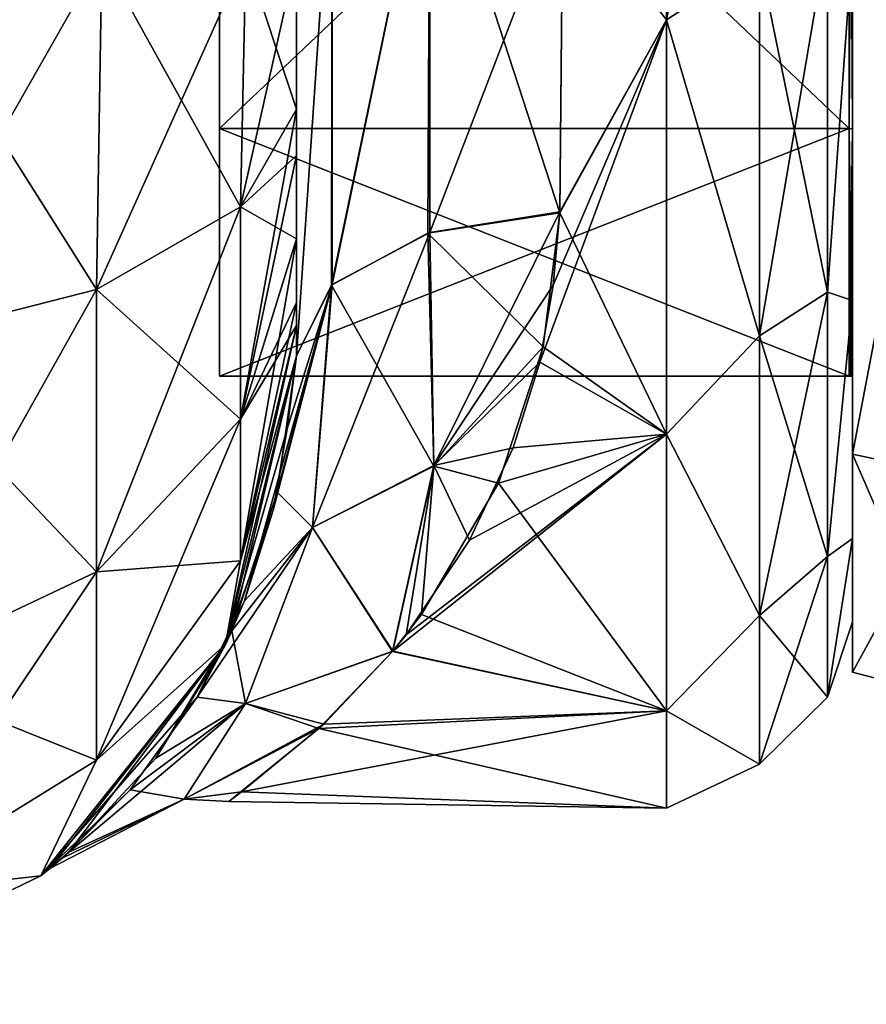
# Model space of a CAD drawing. Extents: x -23 to 470, y -2000 to 0.
# Tile 96 of 252: x 444 to 460, y -2000 to -1981. Entities that reach past the tile are written whole.
import ezdxf

# ---------------------------------------------------------------- set-up
doc = ezdxf.new("R2010")
doc.units = 0
doc.header["$LTSCALE"] = 65.185185
for name, color, linetype in [('489', 7, 'CONTINUOUS'), ('491', 7, 'CONTINUOUS'), ('492', 7, 'CONTINUOUS'), ('520', 7, 'CONTINUOUS'), ('521', 7, 'CONTINUOUS'), ('522', 7, 'CONTINUOUS'), ('528', 7, 'CONTINUOUS'), ('529', 7, 'CONTINUOUS'), ('531', 7, 'CONTINUOUS'), ('534', 7, 'CONTINUOUS'), ('609', 7, 'CONTINUOUS'), ('610', 7, 'CONTINUOUS'), ('611', 7, 'CONTINUOUS'), ('612', 7, 'CONTINUOUS'), ('615', 7, 'CONTINUOUS'), ('616', 7, 'CONTINUOUS'), ('617', 7, 'CONTINUOUS'), ('618', 7, 'CONTINUOUS')]:
    doc.layers.add(name, color=color, linetype=linetype)

msp = doc.modelspace()

# ---------------------------------------------------------------- linework, layer by layer
at = {"layer": '489', "linetype": 'CONTINUOUS'}
for points in [[(449.55, -1982.865, 60.931), (449.55, -1983.734, 60.5), (449.55, -1928.15, 61.5), (449.55, -1982.865, 60.931)], [(449.55, -1928.15, 61.5), (449.55, -1983.734, 60.5), (449.55, -1935.918, 59.965), (449.55, -1928.15, 61.5)], [(449.55, -1980, 61.5), (449.55, -1982.865, 60.931), (449.55, -1928.15, 61.5), (449.55, -1980, 61.5)], [(449.55, -1986.5, 57.734), (449.55, -1986.933, 56.86), (449.55, -1935.918, 59.965), (449.55, -1986.5, 57.734)], [(449.55, -1935.918, 59.965), (449.55, -1986.933, 56.86), (449.55, -1942.614, 55.522), (449.55, -1935.918, 59.965)], [(449.55, -1985.305, 59.301), (449.55, -1986.5, 57.734), (449.55, -1935.918, 59.965), (449.55, -1985.305, 59.301)], [(449.55, -1983.734, 60.5), (449.55, -1985.305, 59.301), (449.55, -1935.918, 59.965), (449.55, -1983.734, 60.5)], [(449.55, -1935.919, -59.965), (449.55, -1942.615, -55.521), (449.55, -1985.305, -59.301), (449.55, -1935.919, -59.965)], [(449.55, -1980, -61.5), (449.55, -1935.919, -59.965), (449.55, -1982.865, -60.931), (449.55, -1980, -61.5)], [(449.55, -1982.865, -60.931), (449.55, -1935.919, -59.965), (449.55, -1983.734, -60.5), (449.55, -1982.865, -60.931)], [(449.55, -1983.734, -60.5), (449.55, -1935.919, -59.965), (449.55, -1985.305, -59.301), (449.55, -1983.734, -60.5)], [(449.55, -1986.933, 56.86), (449.55, -1987.5, 54), (449.55, -1942.614, 55.522), (449.55, -1986.933, 56.86)], [(449.55, -1942.614, 55.522), (449.55, -1987.5, 54), (449.55, -1947.082, 48.855), (449.55, -1942.614, 55.522)], [(449.55, -1942.615, -55.521), (449.55, -1947.083, -48.853), (449.55, -1987.5, -54), (449.55, -1942.615, -55.521)], [(449.55, -1985.305, -59.301), (449.55, -1942.615, -55.521), (449.55, -1986.5, -57.734), (449.55, -1985.305, -59.301)], [(449.55, -1986.5, -57.734), (449.55, -1942.615, -55.521), (449.55, -1986.933, -56.86), (449.55, -1986.5, -57.734)], [(449.55, -1986.933, -56.86), (449.55, -1942.615, -55.521), (449.55, -1987.5, -54), (449.55, -1986.933, -56.86)], [(449.55, -1948.65, -40.999), (449.55, -1947.082, -33.145), (449.55, -1987.5, -54), (449.55, -1948.65, -40.999)], [(449.55, -1987.5, -54), (449.55, -1947.082, -33.145), (449.55, -1968.176, -28.742), (449.55, -1987.5, -54)], [(449.55, -1987.5, 54), (449.55, -1987.5, 24.51), (449.55, -1947.082, 48.855), (449.55, -1987.5, 54)], [(449.55, -1947.082, 48.855), (449.55, -1987.5, 24.51), (449.55, -1948.65, 41.001), (449.55, -1947.082, 48.855)], [(449.55, -1947.083, -48.853), (449.55, -1948.65, -40.999), (449.55, -1987.5, -54), (449.55, -1947.083, -48.853)], [(449.55, -1948.65, 41.001), (449.55, -1987.5, 24.51), (449.55, -1978.234, 28.319), (449.55, -1948.65, 41.001)], [(449.55, -1978.235, -28.319), (449.55, -1987.5, -54), (449.55, -1968.176, -28.742), (449.55, -1978.235, -28.319)], [(449.55, -1987.5, -24.51), (449.55, -1987.5, -54), (449.55, -1978.235, -28.319), (449.55, -1987.5, -24.51)]]:
    msp.add_3dface(points, dxfattribs=at)
at = {"layer": '491', "linetype": 'CONTINUOUS'}
for points in [[(460, -1951.5, 0), (460, -1953.067, 7.854), (460, -1990.933, 7.854), (460, -1951.5, 0)], [(460, -1953.067, -7.854), (460, -1951.5, 0), (460, -1992.5, 0), (460, -1953.067, -7.854)], [(460, -1992.5, 0), (460, -1951.5, 0), (460, -1990.933, 7.854), (460, -1992.5, 0)], [(460, -1953.067, 7.854), (460, -1957.536, 14.522), (460, -1990.933, 7.854), (460, -1953.067, 7.854)], [(460, -1957.536, -14.522), (460, -1953.067, -7.854), (460, -1986.464, -14.522), (460, -1957.536, -14.522)], [(460, -1986.464, -14.522), (460, -1953.067, -7.854), (460, -1990.933, -7.854), (460, -1986.464, -14.522)], [(460, -1990.933, -7.854), (460, -1953.067, -7.854), (460, -1992.5, 0), (460, -1990.933, -7.854)], [(460, -1957.536, 14.522), (460, -1964.234, 18.966), (460, -1986.464, 14.522), (460, -1957.536, 14.522)], [(460, -1990.933, 7.854), (460, -1957.536, 14.522), (460, -1986.464, 14.522), (460, -1990.933, 7.854)], [(460, -1979.766, -18.966), (460, -1957.536, -14.522), (460, -1986.464, -14.522), (460, -1979.766, -18.966)], [(460, -1986.464, 14.522), (460, -1964.234, 18.966), (460, -1979.765, 18.966), (460, -1986.464, 14.522)]]:
    msp.add_3dface(points, dxfattribs=at)
at = {"layer": '492', "linetype": 'CONTINUOUS'}
for points in [[(456.5, -1981.184, 22.173), (456.5, -1972, 24), (454.553, -1978.68, 23.052), (456.5, -1981.184, 22.173)], [(454.5, -1984.793, 20.306), (456.5, -1981.184, 22.173), (454.553, -1978.68, 23.052), (454.5, -1984.793, 20.306)], [(454.553, -1978.685, -23.05), (456.5, -1981.184, -22.173), (454.5, -1984.814, -20.293), (454.553, -1978.685, -23.05)], [(456.5, -1988.971, 16.971), (456.5, -1981.184, 22.173), (454.122, -1987.618, 18.223), (456.5, -1988.971, 16.971)], [(454.122, -1987.618, 18.223), (456.5, -1981.184, 22.173), (454.374, -1986.17, 19.37), (454.122, -1987.618, 18.223)], [(454.374, -1986.17, 19.37), (456.5, -1981.184, 22.173), (454.5, -1984.793, 20.306), (454.374, -1986.17, 19.37)], [(456.5, -1981.184, -22.173), (456.5, -1988.971, -16.971), (454.5, -1984.814, -20.293), (456.5, -1981.184, -22.173)], [(454.5, -1984.814, -20.293), (456.5, -1988.971, -16.971), (454.186, -1987.332, -18.464), (454.5, -1984.814, -20.293)], [(454.186, -1987.332, -18.464), (456.5, -1988.971, -16.971), (453.344, -1989.894, -15.994), (454.186, -1987.332, -18.464)], [(453.622, -1989.231, 16.706), (456.5, -1988.971, 16.971), (454.122, -1987.618, 18.223), (453.622, -1989.231, 16.706)], [(456.5, -1994.173, 9.184), (456.5, -1988.971, 16.971), (451.351, -1993.055, 11.519), (456.5, -1994.173, 9.184)], [(451.351, -1993.055, 11.519), (456.5, -1988.971, 16.971), (451.606, -1992.743, 12.072), (451.351, -1993.055, 11.519)], [(451.606, -1992.743, 12.072), (456.5, -1988.971, 16.971), (452.802, -1990.963, 14.711), (451.606, -1992.743, 12.072)], [(452.802, -1990.963, 14.711), (456.5, -1988.971, 16.971), (453.622, -1989.231, 16.706), (452.802, -1990.963, 14.711)], [(456.5, -1988.971, -16.971), (456.5, -1994.173, -9.184), (453.344, -1989.894, -15.994), (456.5, -1988.971, -16.971)], [(453.344, -1989.894, -15.994), (456.5, -1994.173, -9.184), (451.896, -1992.36, -12.707), (453.344, -1989.894, -15.994)], [(451.896, -1992.36, -12.707), (456.5, -1994.173, -9.184), (451.357, -1993.05, -11.529), (451.896, -1992.36, -12.707)], [(451.357, -1993.05, -11.529), (456.5, -1994.173, -9.184), (449.97, -1994.504, -8.341), (451.357, -1993.05, -11.529)], [(450.06, -1994.422, 8.558), (456.5, -1994.173, 9.184), (451.351, -1993.055, 11.519), (450.06, -1994.422, 8.558)], [(456.5, -1996, 0), (456.5, -1994.173, 9.184), (448.514, -1995.695, 3.813), (456.5, -1996, 0)], [(448.514, -1995.695, 3.813), (456.5, -1994.173, 9.184), (450.06, -1994.422, 8.558), (448.514, -1995.695, 3.813)], [(456.5, -1994.173, -9.184), (456.5, -1996, 0), (449.97, -1994.504, -8.341), (456.5, -1994.173, -9.184)], [(449.97, -1994.504, -8.341), (456.5, -1996, 0), (448.275, -1995.876, -2.434), (449.97, -1994.504, -8.341)], [(448.275, -1995.876, -2.434), (456.5, -1996, 0), (448.514, -1995.695, 3.813), (448.275, -1995.876, -2.434)]]:
    msp.add_3dface(points, dxfattribs=at)
at = {"layer": '520', "linetype": 'CONTINUOUS'}
for points in [[(445.789, -1986.253, 69.095), (441.834, -1980, 73.048), (441.734, -1987.29, 71.599), (445.789, -1986.253, 69.095)], [(445.889, -1980, 70.339), (441.834, -1980, 73.048), (445.789, -1986.253, 69.095), (445.889, -1980, 70.339)], [(448.498, -1984.701, 65.349), (445.889, -1980, 70.339), (445.789, -1986.253, 69.095), (448.498, -1984.701, 65.349)], [(448.598, -1980, 66.284), (445.889, -1980, 70.339), (448.498, -1984.701, 65.349), (448.598, -1980, 66.284)], [(449.55, -1982.865, 60.931), (448.598, -1980, 66.284), (448.498, -1984.701, 65.349), (449.55, -1982.865, 60.931)], [(449.55, -1982.865, 60.931), (449.55, -1980, 61.5), (448.598, -1980, 66.284), (449.55, -1982.865, 60.931)], [(449.55, -1983.734, 60.5), (449.55, -1982.865, 60.931), (448.498, -1984.701, 65.349), (449.55, -1983.734, 60.5)], [(449.55, -1985.305, 59.301), (449.55, -1983.734, 60.5), (448.498, -1984.701, 65.349), (449.55, -1985.305, 59.301)], [(448.498, -1984.701, 65.349), (445.789, -1986.253, 69.095), (448.498, -1988.689, 62.682), (448.498, -1984.701, 65.349)], [(449.55, -1985.305, 59.301), (448.498, -1984.701, 65.349), (448.498, -1988.689, 62.682), (449.55, -1985.305, 59.301)], [(449.55, -1986.5, 57.734), (449.55, -1985.305, 59.301), (448.498, -1988.689, 62.682), (449.55, -1986.5, 57.734)], [(445.789, -1986.253, 69.095), (441.734, -1987.29, 71.599), (445.789, -1991.558, 65.549), (445.789, -1986.253, 69.095)], [(445.789, -1986.253, 69.095), (445.789, -1991.558, 65.549), (448.498, -1988.689, 62.682), (445.789, -1986.253, 69.095)], [(449.55, -1986.933, 56.86), (449.55, -1986.5, 57.734), (448.498, -1988.689, 62.682), (449.55, -1986.933, 56.86)], [(449.55, -1987.5, 54), (449.55, -1986.933, 56.86), (448.498, -1991.352, 58.692), (449.55, -1987.5, 54)], [(448.498, -1991.352, 58.692), (449.55, -1986.933, 56.86), (448.498, -1988.689, 62.682), (448.498, -1991.352, 58.692)], [(441.734, -1987.29, 71.599), (441.734, -1993.475, 67.464), (445.789, -1991.558, 65.549), (441.734, -1987.29, 71.599)], [(448.212, -1992.924, 54), (449.55, -1987.5, 54), (448.498, -1991.352, 58.692), (448.212, -1992.924, 54)], [(445.789, -1991.558, 65.549), (448.498, -1991.352, 58.692), (448.498, -1988.689, 62.682), (445.789, -1991.558, 65.549)], [(445.789, -1995.1, 60.241), (448.212, -1992.924, 54), (448.498, -1991.352, 58.692), (445.789, -1995.1, 60.241)], [(445.789, -1995.1, 60.241), (448.498, -1991.352, 58.692), (445.789, -1991.558, 65.549), (445.789, -1995.1, 60.241)], [(441.734, -1993.475, 67.464), (445.789, -1995.1, 60.241), (445.789, -1991.558, 65.549), (441.734, -1993.475, 67.464)], [(444.744, -1997.273, 54), (448.212, -1992.924, 54), (445.789, -1995.1, 60.241), (444.744, -1997.273, 54)], [(441.734, -1997.604, 61.276), (445.789, -1995.1, 60.241), (441.734, -1993.475, 67.464), (441.734, -1997.604, 61.276)], [(441.734, -1997.604, 61.276), (444.744, -1997.273, 54), (445.789, -1995.1, 60.241), (441.734, -1997.604, 61.276)], [(439.732, -1999.687, 54), (444.744, -1997.273, 54), (441.734, -1997.604, 61.276), (439.732, -1999.687, 54)]]:
    msp.add_3dface(points, dxfattribs=at)
at = {"layer": '521', "linetype": 'CONTINUOUS'}
for points in [[(449.55, -1987.5, -54), (448.332, -1992.666, -18.006), (448.212, -1992.924, -54), (449.55, -1987.5, -54)], [(449.55, -1987.5, 24.51), (449.55, -1987.5, 54), (448.212, -1992.924, 54), (449.55, -1987.5, 24.51)], [(449.55, -1987.5, 24.51), (448.212, -1992.924, 54), (449.374, -1988.874, 23.182), (449.55, -1987.5, 24.51)], [(448.332, -1992.666, -18.006), (449.55, -1987.5, -54), (449.184, -1990.063, -21.832), (448.332, -1992.666, -18.006)], [(449.55, -1987.5, -54), (449.55, -1987.5, -24.51), (449.184, -1990.063, -21.832), (449.55, -1987.5, -54)], [(449.374, -1988.874, 23.182), (448.212, -1992.924, 54), (449.109, -1990.4, 21.41), (449.374, -1988.874, 23.182)], [(449.109, -1990.4, 21.41), (448.212, -1992.924, 54), (448.57, -1992.106, 18.955), (449.109, -1990.4, 21.41)], [(448.57, -1992.106, 18.955), (448.212, -1992.924, 54), (447.679, -1993.914, 15.549), (448.57, -1992.106, 18.955)], [(448.332, -1992.666, -18.006), (446.905, -1995.059, -12.682), (448.212, -1992.924, -54), (448.332, -1992.666, -18.006)], [(448.212, -1992.924, 54), (444.744, -1997.273, 54), (447.679, -1993.914, 15.549), (448.212, -1992.924, 54)], [(448.212, -1992.924, -54), (444.911, -1997.137, -0.381), (444.744, -1997.273, -54), (448.212, -1992.924, -54)], [(445.271, -1996.828, -5.048), (444.911, -1997.137, -0.381), (448.212, -1992.924, -54), (445.271, -1996.828, -5.048)], [(446.905, -1995.059, -12.682), (445.271, -1996.828, -5.048), (448.212, -1992.924, -54), (446.905, -1995.059, -12.682)], [(447.679, -1993.914, 15.549), (444.744, -1997.273, 54), (446.42, -1995.659, 10.782), (447.679, -1993.914, 15.549)], [(446.42, -1995.659, 10.782), (444.744, -1997.273, 54), (445.14, -1996.943, 3.992), (446.42, -1995.659, 10.782)], [(445.14, -1996.943, 3.992), (444.744, -1997.273, 54), (444.911, -1997.137, -0.381), (445.14, -1996.943, 3.992)], [(444.744, -1997.273, 54), (439.732, -1999.687, 54), (444.744, -1997.273, -54), (444.744, -1997.273, 54)], [(444.744, -1997.273, -54), (439.732, -1999.687, 54), (439.732, -1999.687, -54), (444.744, -1997.273, -54)], [(444.911, -1997.137, -0.381), (444.744, -1997.273, 54), (444.744, -1997.273, -54), (444.911, -1997.137, -0.381)]]:
    msp.add_3dface(points, dxfattribs=at)
at = {"layer": '522', "linetype": 'CONTINUOUS'}
for points in [[(441.834, -1980, -73.048), (445.889, -1980, -70.339), (441.734, -1987.29, -71.599), (441.834, -1980, -73.048)], [(441.734, -1987.29, -71.599), (445.889, -1980, -70.339), (445.789, -1986.253, -69.095), (441.734, -1987.29, -71.599)], [(445.889, -1980, -70.339), (448.598, -1980, -66.284), (445.789, -1986.253, -69.095), (445.889, -1980, -70.339)], [(445.789, -1986.253, -69.095), (448.598, -1980, -66.284), (448.498, -1984.701, -65.349), (445.789, -1986.253, -69.095)], [(449.55, -1980, -61.5), (449.55, -1982.865, -60.931), (448.498, -1984.701, -65.349), (449.55, -1980, -61.5)], [(448.598, -1980, -66.284), (449.55, -1980, -61.5), (448.498, -1984.701, -65.349), (448.598, -1980, -66.284)], [(449.55, -1982.865, -60.931), (449.55, -1983.734, -60.5), (448.498, -1988.689, -62.682), (449.55, -1982.865, -60.931)], [(448.498, -1984.701, -65.349), (449.55, -1982.865, -60.931), (448.498, -1988.689, -62.682), (448.498, -1984.701, -65.349)], [(449.55, -1983.734, -60.5), (449.55, -1985.305, -59.301), (448.498, -1988.689, -62.682), (449.55, -1983.734, -60.5)], [(445.789, -1986.253, -69.095), (448.498, -1984.701, -65.349), (445.789, -1991.558, -65.549), (445.789, -1986.253, -69.095)], [(445.789, -1991.558, -65.549), (448.498, -1984.701, -65.349), (448.498, -1988.689, -62.682), (445.789, -1991.558, -65.549)], [(449.55, -1985.305, -59.301), (449.55, -1986.5, -57.734), (448.498, -1991.352, -58.692), (449.55, -1985.305, -59.301)], [(449.55, -1985.305, -59.301), (448.498, -1991.352, -58.692), (448.498, -1988.689, -62.682), (449.55, -1985.305, -59.301)], [(441.734, -1987.29, -71.599), (445.789, -1986.253, -69.095), (441.734, -1993.475, -67.464), (441.734, -1987.29, -71.599)], [(441.734, -1993.475, -67.464), (445.789, -1986.253, -69.095), (445.789, -1991.558, -65.549), (441.734, -1993.475, -67.464)], [(449.55, -1986.5, -57.734), (449.55, -1986.933, -56.86), (448.498, -1991.352, -58.692), (449.55, -1986.5, -57.734)], [(449.55, -1986.933, -56.86), (449.55, -1987.5, -54), (448.212, -1992.924, -54), (449.55, -1986.933, -56.86)], [(449.55, -1986.933, -56.86), (448.212, -1992.924, -54), (448.498, -1991.352, -58.692), (449.55, -1986.933, -56.86)], [(448.498, -1991.352, -58.692), (445.789, -1995.1, -60.241), (448.498, -1988.689, -62.682), (448.498, -1991.352, -58.692)], [(445.789, -1995.1, -60.241), (445.789, -1991.558, -65.549), (448.498, -1988.689, -62.682), (445.789, -1995.1, -60.241)], [(448.498, -1991.352, -58.692), (448.212, -1992.924, -54), (445.789, -1995.1, -60.241), (448.498, -1991.352, -58.692)], [(445.789, -1995.1, -60.241), (441.734, -1997.604, -61.276), (445.789, -1991.558, -65.549), (445.789, -1995.1, -60.241)], [(441.734, -1997.604, -61.276), (441.734, -1993.475, -67.464), (445.789, -1991.558, -65.549), (441.734, -1997.604, -61.276)], [(448.212, -1992.924, -54), (444.744, -1997.273, -54), (445.789, -1995.1, -60.241), (448.212, -1992.924, -54)], [(445.789, -1995.1, -60.241), (444.744, -1997.273, -54), (441.734, -1997.604, -61.276), (445.789, -1995.1, -60.241)], [(444.744, -1997.273, -54), (439.732, -1999.687, -54), (441.734, -1997.604, -61.276), (444.744, -1997.273, -54)]]:
    msp.add_3dface(points, dxfattribs=at)
at = {"layer": '528', "linetype": 'CONTINUOUS'}
for points in [[(452.055, -1977.305, 24.09), (450.221, -1977.699, 25.879), (450.221, -1986.163, 22.396), (452.055, -1977.305, 24.09)], [(452.055, -1977.305, 24.09), (450.221, -1986.163, 22.396), (452.055, -1985.184, 20.848), (452.055, -1977.305, 24.09)], [(452.055, -1985.184, 20.848), (454.553, -1978.68, 23.052), (452.055, -1977.305, 24.09), (452.055, -1985.184, 20.848)], [(449.55, -1978.234, 28.319), (449.55, -1987.5, 24.51), (450.221, -1977.699, 25.879), (449.55, -1978.234, 28.319)], [(450.221, -1977.699, 25.879), (449.55, -1987.5, 24.51), (450.221, -1986.163, 22.396), (450.221, -1977.699, 25.879)], [(454.5, -1984.793, 20.306), (454.553, -1978.68, 23.052), (452.055, -1985.184, 20.848), (454.5, -1984.793, 20.306)]]:
    msp.add_3dface(points, dxfattribs=at)
at = {"layer": '529', "linetype": 'CONTINUOUS'}
for points in [[(452.055, -1977.305, -24.09), (452.015, -1985.197, -20.868), (450.207, -1986.175, -22.416), (452.055, -1977.305, -24.09)], [(452.055, -1977.305, -24.09), (450.207, -1986.175, -22.416), (450.221, -1977.699, -25.879), (452.055, -1977.305, -24.09)], [(452.055, -1977.305, -24.09), (454.5, -1984.814, -20.293), (452.015, -1985.197, -20.868), (452.055, -1977.305, -24.09)], [(454.553, -1978.685, -23.05), (454.5, -1984.814, -20.293), (452.055, -1977.305, -24.09), (454.553, -1978.685, -23.05)], [(449.55, -1987.5, -24.51), (449.55, -1978.235, -28.319), (450.221, -1977.699, -25.879), (449.55, -1987.5, -24.51)], [(450.207, -1986.175, -22.416), (449.55, -1987.5, -24.51), (450.221, -1977.699, -25.879), (450.207, -1986.175, -22.416)]]:
    msp.add_3dface(points, dxfattribs=at)
at = {"layer": '531', "linetype": 'CONTINUOUS'}
for points in [[(456.5, -1972, 24), (456.5, -1981.184, 22.173), (458.248, -1972, 23.532), (456.5, -1972, 24)], [(458.248, -1972, 23.532), (456.5, -1981.184, 22.173), (458.248, -1980.048, 22.113), (458.248, -1972, 23.532)], [(459.531, -1979.61, -20.908), (459.531, -1986.302, -17.044), (458.248, -1980.048, -22.113), (459.531, -1979.61, -20.908)], [(459.531, -1986.302, 17.044), (459.531, -1979.61, 20.908), (458.248, -1987.126, 18.027), (459.531, -1986.302, 17.044)], [(458.248, -1987.126, 18.027), (459.531, -1979.61, 20.908), (458.248, -1980.048, 22.113), (458.248, -1987.126, 18.027)], [(459.531, -1979.61, -20.908), (460, -1979.766, -18.966), (459.531, -1986.302, -17.044), (459.531, -1979.61, -20.908)], [(459.531, -1986.302, 17.044), (460, -1979.765, 18.966), (459.531, -1979.61, 20.908), (459.531, -1986.302, 17.044)], [(460, -1986.464, 14.522), (460, -1979.765, 18.966), (459.531, -1986.302, 17.044), (460, -1986.464, 14.522)], [(460, -1979.766, -18.966), (460, -1986.464, -14.522), (459.531, -1986.302, -17.044), (460, -1979.766, -18.966)], [(456.5, -1981.184, 22.173), (458.248, -1987.126, 18.027), (458.248, -1980.048, 22.113), (456.5, -1981.184, 22.173)], [(456.5, -1981.184, -22.173), (458.248, -1980.048, -22.113), (458.248, -1987.126, -18.027), (456.5, -1981.184, -22.173)], [(458.248, -1980.048, -22.113), (459.531, -1986.302, -17.044), (458.248, -1987.126, -18.027), (458.248, -1980.048, -22.113)], [(456.5, -1981.184, 22.173), (456.5, -1988.971, 16.971), (458.248, -1987.126, 18.027), (456.5, -1981.184, 22.173)], [(456.5, -1988.971, -16.971), (456.5, -1981.184, -22.173), (458.248, -1987.126, -18.027), (456.5, -1988.971, -16.971)], [(459.531, -1986.302, -17.044), (459.531, -1991.269, -11.125), (458.248, -1987.126, -18.027), (459.531, -1986.302, -17.044)], [(459.531, -1991.269, 11.125), (459.531, -1986.302, 17.044), (458.248, -1992.379, 11.766), (459.531, -1991.269, 11.125)], [(458.248, -1992.379, 11.766), (459.531, -1986.302, 17.044), (458.248, -1987.126, 18.027), (458.248, -1992.379, 11.766)], [(459.531, -1986.302, -17.044), (460, -1986.464, -14.522), (459.531, -1991.269, -11.125), (459.531, -1986.302, -17.044)], [(459.531, -1991.269, 11.125), (460, -1986.464, 14.522), (459.531, -1986.302, 17.044), (459.531, -1991.269, 11.125)], [(460, -1986.464, -14.522), (460, -1990.933, -7.854), (459.531, -1991.269, -11.125), (460, -1986.464, -14.522)], [(460, -1990.933, 7.854), (460, -1986.464, 14.522), (459.531, -1991.269, 11.125), (460, -1990.933, 7.854)], [(456.5, -1988.971, 16.971), (458.248, -1992.379, 11.766), (458.248, -1987.126, 18.027), (456.5, -1988.971, 16.971)], [(456.5, -1988.971, -16.971), (458.248, -1987.126, -18.027), (458.248, -1992.379, -11.766), (456.5, -1988.971, -16.971)], [(458.248, -1987.126, -18.027), (459.531, -1991.269, -11.125), (458.248, -1992.379, -11.766), (458.248, -1987.126, -18.027)], [(456.5, -1988.971, 16.971), (456.5, -1994.173, 9.184), (458.248, -1992.379, 11.766), (456.5, -1988.971, 16.971)], [(456.5, -1994.173, -9.184), (456.5, -1988.971, -16.971), (458.248, -1992.379, -11.766), (456.5, -1994.173, -9.184)], [(460, -1990.933, -7.854), (460, -1992.5, 0), (459.531, -1993.912, -3.864), (460, -1990.933, -7.854)], [(459.531, -1991.269, -11.125), (460, -1990.933, -7.854), (459.531, -1993.912, -3.864), (459.531, -1991.269, -11.125)], [(460, -1992.5, 0), (460, -1990.933, 7.854), (459.531, -1993.912, 3.864), (460, -1992.5, 0)], [(459.531, -1993.912, 3.864), (460, -1990.933, 7.854), (459.531, -1991.269, 11.125), (459.531, -1993.912, 3.864)], [(459.531, -1991.269, -11.125), (459.531, -1993.912, -3.864), (458.248, -1992.379, -11.766), (459.531, -1991.269, -11.125)], [(459.531, -1993.912, 3.864), (459.531, -1991.269, 11.125), (458.248, -1995.175, 4.086), (459.531, -1993.912, 3.864)], [(458.248, -1995.175, 4.086), (459.531, -1991.269, 11.125), (458.248, -1992.379, 11.766), (458.248, -1995.175, 4.086)], [(456.5, -1994.173, 9.184), (458.248, -1995.175, 4.086), (458.248, -1992.379, 11.766), (456.5, -1994.173, 9.184)], [(456.5, -1994.173, -9.184), (458.248, -1992.379, -11.766), (458.248, -1995.175, -4.086), (456.5, -1994.173, -9.184)], [(458.248, -1992.379, -11.766), (459.531, -1993.912, -3.864), (458.248, -1995.175, -4.086), (458.248, -1992.379, -11.766)], [(459.531, -1993.912, -3.864), (460, -1992.5, 0), (459.531, -1993.912, 3.864), (459.531, -1993.912, -3.864)], [(459.531, -1993.912, -3.864), (459.531, -1993.912, 3.864), (458.248, -1995.175, -4.086), (459.531, -1993.912, -3.864)], [(458.248, -1995.175, -4.086), (459.531, -1993.912, 3.864), (458.248, -1995.175, 4.086), (458.248, -1995.175, -4.086)], [(456.5, -1994.173, 9.184), (456.5, -1996, 0), (458.248, -1995.175, 4.086), (456.5, -1994.173, 9.184)], [(456.5, -1996, 0), (456.5, -1994.173, -9.184), (458.248, -1995.175, -4.086), (456.5, -1996, 0)], [(456.5, -1996, 0), (458.248, -1995.175, -4.086), (458.248, -1995.175, 4.086), (456.5, -1996, 0)]]:
    msp.add_3dface(points, dxfattribs=at)
at = {"layer": '534', "linetype": 'CONTINUOUS'}
for points in [[(454.5, -1984.814, -20.293), (454.186, -1987.332, -18.464), (452.015, -1985.197, -20.868), (454.5, -1984.814, -20.293)], [(454.5, -1984.793, 20.306), (452.055, -1985.184, 20.848), (452.128, -1989.561, 16.64), (454.5, -1984.793, 20.306)], [(454.374, -1986.17, 19.37), (454.5, -1984.793, 20.306), (452.128, -1989.561, 16.64), (454.374, -1986.17, 19.37)], [(452.055, -1985.184, 20.848), (450.221, -1986.163, 22.396), (449.85, -1990.725, 17.142), (452.055, -1985.184, 20.848)], [(452.055, -1985.184, 20.848), (449.85, -1990.725, 17.142), (452.128, -1989.561, 16.64), (452.055, -1985.184, 20.848)], [(450.207, -1986.175, -22.416), (452.015, -1985.197, -20.868), (452.127, -1989.573, -16.627), (450.207, -1986.175, -22.416)], [(452.015, -1985.197, -20.868), (454.186, -1987.332, -18.464), (452.127, -1989.573, -16.627), (452.015, -1985.197, -20.868)], [(449.109, -1990.4, 21.41), (448.57, -1992.106, 18.955), (450.221, -1986.163, 22.396), (449.109, -1990.4, 21.41)], [(450.221, -1986.163, 22.396), (448.57, -1992.106, 18.955), (449.85, -1990.725, 17.142), (450.221, -1986.163, 22.396)], [(449.374, -1988.874, 23.182), (449.109, -1990.4, 21.41), (450.221, -1986.163, 22.396), (449.374, -1988.874, 23.182)], [(449.184, -1990.063, -21.832), (449.55, -1987.5, -24.51), (450.207, -1986.175, -22.416), (449.184, -1990.063, -21.832)], [(449.184, -1990.063, -21.832), (450.207, -1986.175, -22.416), (449.85, -1990.726, -17.141), (449.184, -1990.063, -21.832)], [(449.55, -1987.5, 24.51), (449.374, -1988.874, 23.182), (450.221, -1986.163, 22.396), (449.55, -1987.5, 24.51)], [(449.85, -1990.726, -17.141), (450.207, -1986.175, -22.416), (452.127, -1989.573, -16.627), (449.85, -1990.726, -17.141)], [(454.122, -1987.618, 18.223), (454.374, -1986.17, 19.37), (452.128, -1989.561, 16.64), (454.122, -1987.618, 18.223)], [(454.186, -1987.332, -18.464), (453.344, -1989.894, -15.994), (452.127, -1989.573, -16.627), (454.186, -1987.332, -18.464)], [(453.622, -1989.231, 16.706), (454.122, -1987.618, 18.223), (452.128, -1989.561, 16.64), (453.622, -1989.231, 16.706)], [(452.802, -1990.963, 14.711), (453.622, -1989.231, 16.706), (452.128, -1989.561, 16.64), (452.802, -1990.963, 14.711)], [(449.85, -1990.725, 17.142), (451.351, -1993.055, 11.519), (452.128, -1989.561, 16.64), (449.85, -1990.725, 17.142)], [(451.357, -1993.05, -11.529), (449.85, -1990.726, -17.141), (452.127, -1989.573, -16.627), (451.357, -1993.05, -11.529)], [(451.351, -1993.055, 11.519), (451.606, -1992.743, 12.072), (452.128, -1989.561, 16.64), (451.351, -1993.055, 11.519)], [(451.896, -1992.36, -12.707), (451.357, -1993.05, -11.529), (452.127, -1989.573, -16.627), (451.896, -1992.36, -12.707)], [(451.606, -1992.743, 12.072), (452.802, -1990.963, 14.711), (452.128, -1989.561, 16.64), (451.606, -1992.743, 12.072)], [(453.344, -1989.894, -15.994), (451.896, -1992.36, -12.707), (452.127, -1989.573, -16.627), (453.344, -1989.894, -15.994)], [(448.332, -1992.666, -18.006), (449.184, -1990.063, -21.832), (449.85, -1990.726, -17.141), (448.332, -1992.666, -18.006)], [(448.57, -1992.106, 18.955), (447.679, -1993.914, 15.549), (449.85, -1990.725, 17.142), (448.57, -1992.106, 18.955)], [(449.85, -1990.725, 17.142), (447.679, -1993.914, 15.549), (448.588, -1994.034, 10.689), (449.85, -1990.725, 17.142)], [(448.587, -1994.035, -10.686), (448.332, -1992.666, -18.006), (449.85, -1990.726, -17.141), (448.587, -1994.035, -10.686)], [(451.357, -1993.05, -11.529), (448.587, -1994.035, -10.686), (449.85, -1990.726, -17.141), (451.357, -1993.05, -11.529)], [(451.351, -1993.055, 11.519), (449.85, -1990.725, 17.142), (448.588, -1994.034, 10.689), (451.351, -1993.055, 11.519)], [(446.905, -1995.059, -12.682), (448.332, -1992.666, -18.006), (448.587, -1994.035, -10.686), (446.905, -1995.059, -12.682)], [(451.357, -1993.05, -11.529), (449.97, -1994.504, -8.341), (448.587, -1994.035, -10.686), (451.357, -1993.05, -11.529)], [(450.06, -1994.422, 8.558), (451.351, -1993.055, 11.519), (448.588, -1994.034, 10.689), (450.06, -1994.422, 8.558)], [(447.679, -1993.914, 15.549), (446.42, -1995.659, 10.782), (448.588, -1994.034, 10.689), (447.679, -1993.914, 15.549)], [(445.271, -1996.828, -5.048), (446.905, -1995.059, -12.682), (448.587, -1994.035, -10.686), (445.271, -1996.828, -5.048)], [(447.437, -1995.832, -3.612), (445.271, -1996.828, -5.048), (448.587, -1994.035, -10.686), (447.437, -1995.832, -3.612)], [(448.588, -1994.034, 10.689), (446.42, -1995.659, 10.782), (447.437, -1995.832, 3.616), (448.588, -1994.034, 10.689)], [(450.06, -1994.422, 8.558), (448.588, -1994.034, 10.689), (447.437, -1995.832, 3.616), (450.06, -1994.422, 8.558)], [(449.97, -1994.504, -8.341), (447.437, -1995.832, -3.612), (448.587, -1994.035, -10.686), (449.97, -1994.504, -8.341)], [(448.514, -1995.695, 3.813), (450.06, -1994.422, 8.558), (447.437, -1995.832, 3.616), (448.514, -1995.695, 3.813)], [(449.97, -1994.504, -8.341), (448.275, -1995.876, -2.434), (447.437, -1995.832, -3.612), (449.97, -1994.504, -8.341)], [(445.14, -1996.943, 3.992), (444.911, -1997.137, -0.381), (447.437, -1995.832, 3.616), (445.14, -1996.943, 3.992)], [(447.437, -1995.832, 3.616), (444.911, -1997.137, -0.381), (447.437, -1995.832, -3.612), (447.437, -1995.832, 3.616)], [(446.42, -1995.659, 10.782), (445.14, -1996.943, 3.992), (447.437, -1995.832, 3.616), (446.42, -1995.659, 10.782)], [(448.275, -1995.876, -2.434), (448.514, -1995.695, 3.813), (447.437, -1995.832, 3.616), (448.275, -1995.876, -2.434)], [(448.275, -1995.876, -2.434), (447.437, -1995.832, 3.616), (447.437, -1995.832, -3.612), (448.275, -1995.876, -2.434)], [(444.911, -1997.137, -0.381), (445.271, -1996.828, -5.048), (447.437, -1995.832, -3.612), (444.911, -1997.137, -0.381)]]:
    msp.add_3dface(points, dxfattribs=at)
at = {"layer": '609', "linetype": 'CONTINUOUS'}
for points in [[(460, -1989.348, -12.605), (460, -1972, -15.889), (460, -1965.373, -20.394), (460, -1989.348, -12.605)], [(460, -1978.627, -20.394), (460, -1989.348, -12.605), (460, -1965.373, -20.394), (460, -1978.627, -20.394)], [(460, -1972, 15.889), (460, -1983.236, 11.235), (460, -1989.348, 12.605), (460, -1972, 15.889)], [(460, -1978.627, 20.394), (460, -1972, 15.889), (460, -1989.348, 12.605), (460, -1978.627, 20.394)], [(460, -1983.236, -11.235), (460, -1972, -15.889), (460, -1989.348, -12.605), (460, -1983.236, -11.235)], [(460, -1983.236, 11.235), (460, -1987.889), (460, -1989.348, 12.605), (460, -1983.236, 11.235)], [(460, -1987.889), (460, -1983.236, -11.235), (460, -1993.444), (460, -1987.889)], [(460, -1993.444), (460, -1983.236, -11.235), (460, -1989.348, -12.605), (460, -1993.444)], [(460, -1987.889), (460, -1993.444), (460, -1989.348, 12.605), (460, -1987.889)]]:
    msp.add_3dface(points, dxfattribs=at)
at = {"layer": '610', "linetype": 'CONTINUOUS'}
for points in [[(448.1, -1956.115), (448.1, -1960.768, -11.232), (448.1, -1987.885), (448.1, -1956.115)], [(448.1, -1956.115), (448.1, -1987.885), (448.1, -1983.232, 11.232), (448.1, -1956.115)], [(448.1, -1956.115), (448.1, -1983.232, 11.232), (448.1, -1960.768, 11.232), (448.1, -1956.115)], [(448.1, -1960.768, -11.232), (448.1, -1972, -15.885), (448.1, -1983.232, -11.232), (448.1, -1960.768, -11.232)], [(448.1, -1960.768, -11.232), (448.1, -1983.232, -11.232), (448.1, -1987.885), (448.1, -1960.768, -11.232)], [(448.1, -1983.232, 11.232), (448.1, -1972, 15.885), (448.1, -1960.768, 11.232), (448.1, -1983.232, 11.232)]]:
    msp.add_3dface(points, dxfattribs=at)
at = {"layer": '611', "linetype": 'CONTINUOUS'}
for points in [[(448.1, -1983.232, -11.232), (448.1, -1972, -15.885), (459.934, -1983.232, -11.232), (448.1, -1983.232, -11.232)], [(459.934, -1983.232, -11.232), (448.1, -1972, -15.885), (459.934, -1972, -15.885), (459.934, -1983.232, -11.232)], [(448.1, -1987.885), (448.1, -1983.232, -11.232), (459.934, -1987.885), (448.1, -1987.885)], [(459.934, -1987.885), (448.1, -1983.232, -11.232), (459.934, -1983.232, -11.232), (459.934, -1987.885)]]:
    msp.add_3dface(points, dxfattribs=at)
at = {"layer": '612', "linetype": 'CONTINUOUS'}
for points in [[(448.1, -1972, 15.885), (448.1, -1983.232, 11.232), (459.934, -1972, 15.885), (448.1, -1972, 15.885)], [(459.934, -1972, 15.885), (448.1, -1983.232, 11.232), (459.934, -1983.232, 11.232), (459.934, -1972, 15.885)], [(448.1, -1987.885), (459.934, -1987.885), (459.934, -1983.232, 11.232), (448.1, -1987.885)], [(448.1, -1983.232, 11.232), (448.1, -1987.885), (459.934, -1983.232, 11.232), (448.1, -1983.232, 11.232)]]:
    msp.add_3dface(points, dxfattribs=at)
at = {"layer": '615', "linetype": 'CONTINUOUS'}
for points in [[(460, -1989.348, -12.605), (460, -1978.627, -20.394), (462.009, -1989.774, -12.913), (460, -1989.348, -12.605)], [(462.009, -1989.774, -12.913), (460, -1978.627, -20.394), (462.009, -1978.789, -20.894), (462.009, -1989.774, -12.913)], [(460, -1993.444), (460, -1989.348, -12.605), (462.009, -1993.97, 0), (460, -1993.444)], [(462.009, -1993.97, 0), (460, -1989.348, -12.605), (462.009, -1989.774, -12.913), (462.009, -1993.97, 0)]]:
    msp.add_3dface(points, dxfattribs=at)
at = {"layer": '616', "linetype": 'CONTINUOUS'}
for points in [[(460, -1978.627, 20.394), (460, -1989.348, 12.605), (462.009, -1978.789, 20.894), (460, -1978.627, 20.394)], [(462.009, -1978.789, 20.894), (460, -1989.348, 12.605), (462.009, -1989.774, 12.913), (462.009, -1978.789, 20.894)], [(460, -1989.348, 12.605), (460, -1993.444), (462.009, -1989.774, 12.913), (460, -1989.348, 12.605)], [(460, -1993.444), (462.009, -1993.97, 0), (462.009, -1989.774, 12.913), (460, -1993.444)]]:
    msp.add_3dface(points, dxfattribs=at)
at = {"layer": '617', "linetype": 'CONTINUOUS'}
for points in [[(460, -1983.236, 11.235), (460, -1972, 15.889), (459.934, -1983.232, 11.232), (460, -1983.236, 11.235)], [(460, -1972, 15.889), (459.934, -1972, 15.885), (459.934, -1983.232, 11.232), (460, -1972, 15.889)], [(459.934, -1987.885), (460, -1983.236, 11.235), (459.934, -1983.232, 11.232), (459.934, -1987.885)], [(460, -1983.236, 11.235), (459.934, -1987.885), (459.967, -1987.886), (460, -1983.236, 11.235)], [(460, -1987.889), (460, -1983.236, 11.235), (459.967, -1987.886), (460, -1987.889)]]:
    msp.add_3dface(points, dxfattribs=at)
at = {"layer": '618', "linetype": 'CONTINUOUS'}
for points in [[(460, -1972, -15.889), (460, -1983.236, -11.235), (459.934, -1972, -15.885), (460, -1972, -15.889)], [(460, -1983.236, -11.235), (459.934, -1983.232, -11.232), (459.934, -1972, -15.885), (460, -1983.236, -11.235)], [(460, -1983.236, -11.235), (460, -1987.889), (459.934, -1983.232, -11.232), (460, -1983.236, -11.235)], [(459.934, -1983.232, -11.232), (460, -1987.889), (459.967, -1987.886), (459.934, -1983.232, -11.232)], [(459.934, -1987.885), (459.934, -1983.232, -11.232), (459.967, -1987.886), (459.934, -1987.885)]]:
    msp.add_3dface(points, dxfattribs=at)

doc.saveas('drawing.dxf')
